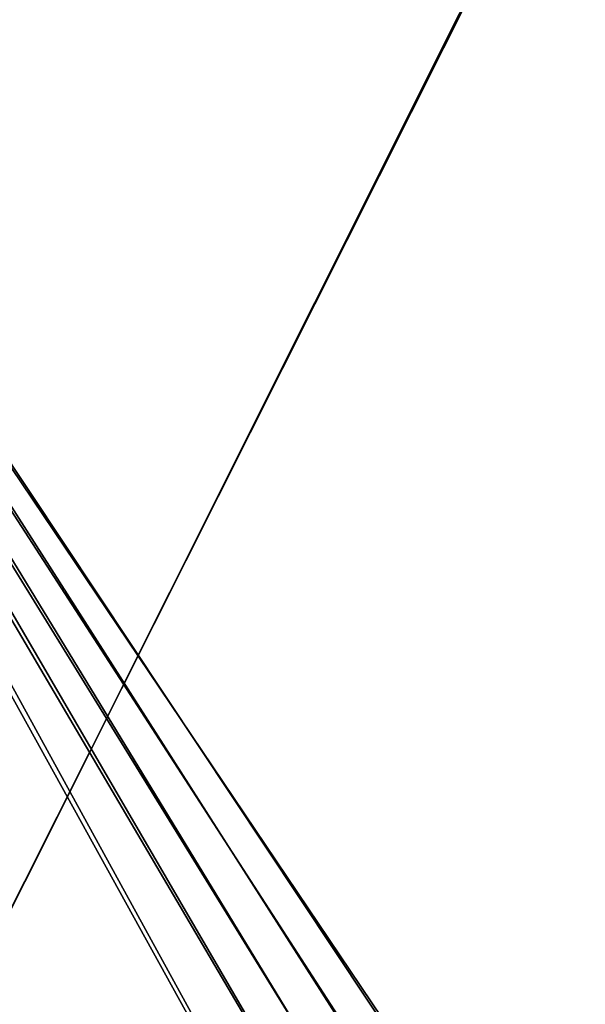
# Model space of a CAD drawing. Header units: metres. Extents: x 0 to 804, y -808 to 0.
# Tile 44 of 100: x 255 to 397, y -516 to -269. Entities that reach past the tile are written whole.
import ezdxf

# ---------------------------------------------------------------- set-up
doc = ezdxf.new("R2010")
doc.units = ezdxf.units.M

msp = doc.modelspace()

# ---------------------------------------------------------------- linework, layer by layer
at = {"layer": 'None012311'}
for points in [[(78.546486, -118.575203, 117.953323), (402.01651, -605.043579, 109.461983), (725.485901, -118.575211, 117.953323)], [(84.22982, -682.522278, 108.109589), (355.943726, -624.124634, 109.128922), (78.546486, -118.575203, 117.953323)], [(355.943726, -624.124634, 109.128922), (367.6427, -614.846802, 109.290871), (78.546486, -118.575203, 117.953323)], [(78.546486, -118.575203, 117.953323), (367.6427, -614.846802, 109.290871), (378.033203, -609.617432, 109.382149)], [(378.033203, -609.617432, 109.382149), (390.160004, -606.131226, 109.443001), (78.546486, -118.575203, 117.953323)], [(390.160004, -606.131226, 109.443001), (402.01651, -605.043579, 109.461983), (78.546486, -118.575203, 117.953323)], [(377.245544, -607.575745, 106.417328), (366.514679, -612.976318, 106.323059), (76.834984, -120.582596, 114.917824)], [(366.514679, -612.976318, 106.323059), (354.430603, -622.559387, 106.155792), (76.834984, -120.582596, 114.917824)], [(76.834984, -120.582596, 114.917824), (354.430603, -622.559387, 106.155792), (82.481255, -680.857727, 105.138191)], [(76.834984, -120.582596, 114.917824), (727.197449, -120.582596, 114.917824), (402.01651, -602.851624, 106.499786)], [(402.01651, -602.851624, 106.499786), (389.77063, -603.975037, 106.480179), (76.834984, -120.582596, 114.917824)], [(389.77063, -603.975037, 106.480179), (377.245544, -607.575745, 106.417328), (76.834984, -120.582596, 114.917824)]]:
    msp.add_3dface(points, dxfattribs=at)
at = {"layer": 'None012312'}
for points in [[(183.243256, -194.333832, 2170), (183.243256, -631.100647, 2170), (402.016327, -194.333832, 2170)], [(183.243256, -631.100647, 2170), (620.789429, -631.100647, 2170), (402.016327, -194.333832, 2170)], [(183.243256, -195.279739, 2167.144043), (402.016327, -195.279739, 2167.144043), (183.243256, -630.385498, 2167.144043)], [(402.016327, -195.279739, 2167.144043), (620.789429, -630.385498, 2167.144043), (183.243256, -630.385498, 2167.144043)]]:
    msp.add_3dface(points, dxfattribs=at)

doc.saveas('drawing.dxf')
